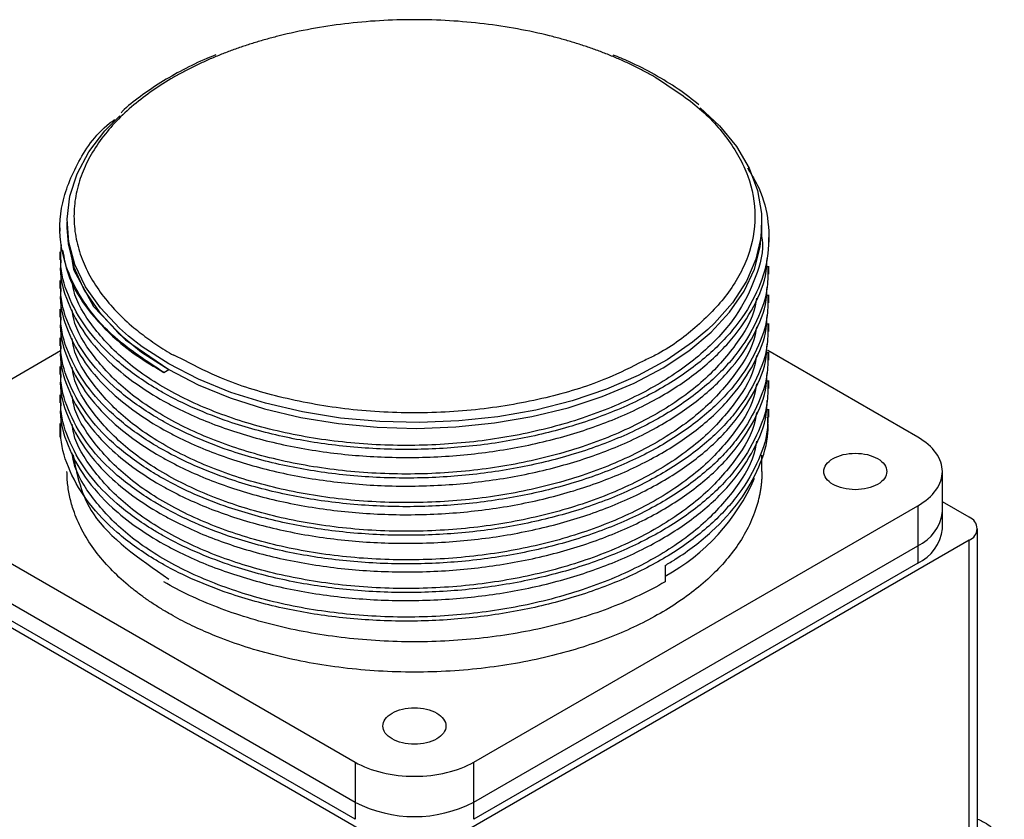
# Model space of a CAD drawing. Header units: millimetres. Extents: x 32146 to 33966, y 9971 to 11065.
# Tile 54 of 54: x 33862 to 33932, y 11008 to 11065. Entities that reach past the tile are written whole.
import ezdxf

# ---------------------------------------------------------------- set-up
doc = ezdxf.new("R2010")
doc.units = ezdxf.units.MM

msp = doc.modelspace()

# ---------------------------------------------------------------- linework, layer by layer
at = {"color": 7, "linetype": 'Continuous', "lineweight": 25}
for p, q in [((33865.059, 11050.452), (33865.059, 11050.197)), ((33865.559, 11050.861), (33865.559, 11050.452)), ((33915.159, 11050.452), (33915.159, 11050.861)), ((33915.159, 11049.744), (33915.159, 11050.449)), ((33915.659, 11049.176), (33915.659, 11049.748)), ((33865.059, 11048.727), (33865.059, 11048.155)), ((33915.659, 11047.135), (33915.659, 11047.706)), ((33865.059, 11046.686), (33865.059, 11046.114)), ((33915.659, 11045.093), (33915.659, 11045.665)), ((33865.059, 11044.644), (33865.059, 11044.073)), ((33915.659, 11043.052), (33915.659, 11043.624)), ((33865.059, 11042.603), (33865.059, 11042.031)), ((33865.1, 11041.664), (33854.438, 11035.509)), ((33873.971, 11040.968), (33873.177, 11041.349)), ((33926.28, 11035.509), (33915.571, 11041.692)), ((33915.659, 11041.011), (33915.659, 11041.582)), ((33865.059, 11040.561), (33865.059, 11039.99)), ((33872.469, 11040.125), (33872.823, 11040.329)), ((33915.659, 11038.969), (33915.659, 11039.541)), ((33865.059, 11038.52), (33865.059, 11037.949)), ((33915.659, 11036.928), (33915.659, 11037.499)), ((33865.059, 11036.479), (33865.059, 11035.51)), ((33915.159, 11033.059), (33915.159, 11034.218)), ((33928.038, 11030.202), (33928.038, 11033.061)), ((33854.438, 11030.611), (33886.117, 11012.323)), ((33894.602, 11012.323), (33926.28, 11030.611)), ((33926.28, 11030.611), (33926.28, 11027.753)), ((33929.957, 11029.794), (33928.038, 11030.902)), ((33928.038, 11028.977), (33928.038, 11030.202)), ((33930.543, 11004.09), (33930.543, 11028.977)), ((33850.761, 11028.161), (33888.945, 11006.118)), ((33854.438, 11027.753), (33886.117, 11009.465)), ((33929.957, 11028.161), (33891.773, 11006.118)), ((33894.602, 11009.465), (33926.28, 11027.753)), ((33926.28, 11027.753), (33926.28, 11026.528)), ((33929.957, 11003.274), (33929.957, 11028.161)), ((33886.117, 11008.24), (33854.438, 11026.528)), ((33926.28, 11026.528), (33894.602, 11008.24)), ((33908.249, 11026.346), (33908.249, 11025.182)), ((33886.117, 11012.323), (33886.117, 11009.465)), ((33894.602, 11009.465), (33894.602, 11012.323)), ((33886.117, 11009.465), (33886.117, 11008.24)), ((33894.602, 11008.24), (33894.602, 11009.465))]:
    msp.add_line(p, q, dxfattribs=at)
at = {"color": 7, "linetype": 'Continuous', "lineweight": 25, "flags": 128}
for points in [[(33910.755, 11059.005), (33912.126, 11057.722), (33913.339, 11056.245), (33914.252, 11054.697), (33914.854, 11053.1), (33915.136, 11051.474), (33915.096, 11049.839), (33914.733, 11048.218), (33914.052, 11046.631), (33913.063, 11045.1), (33911.777, 11043.643), (33911.305, 11043.195)], [(33869.951, 11042.726), (33869.307, 11043.293), (33867.95, 11044.728), (33866.885, 11046.242), (33866.126, 11047.817), (33865.683, 11049.432), (33865.562, 11051.065), (33865.764, 11052.695), (33866.286, 11054.302), (33867.123, 11055.864), (33868.262, 11057.36), (33869.325, 11058.445)], [(33865.559, 11050.452), (33865.641, 11049.294), (33866.046, 11047.631), (33866.786, 11046.006), (33867.85, 11044.443), (33869.224, 11042.962), (33870.89, 11041.584), (33872.823, 11040.329)], [(33872.823, 11040.329), (33874.913, 11039.251), (33877.201, 11038.317), (33879.656, 11037.537), (33882.248, 11036.923), (33884.944, 11036.481), (33887.709, 11036.218), (33890.508, 11036.136), (33893.304, 11036.237), (33896.063, 11036.519), (33898.75, 11036.98), (33901.329, 11037.612), (33903.768, 11038.409), (33906.036, 11039.359), (33908.104, 11040.451), (33909.945, 11041.67), (33911.536, 11043.002), (33912.857, 11044.428), (33913.891, 11045.932), (33914.624, 11047.493), (33915.047, 11049.093), (33915.159, 11050.449)], [(33865.804, 11048.804), (33866.037, 11047.464), (33867.455, 11044.836), (33869.725, 11042.445), (33872.823, 11040.329), (33872.823, 11040.329), (33872.823, 11040.329)], [(33911.305, 11043.195), (33910.213, 11042.281), (33908.389, 11041.03), (33906.331, 11039.908), (33904.064, 11038.928), (33901.618, 11038.104), (33899.026, 11037.446), (33896.321, 11036.964), (33893.538, 11036.662), (33890.713, 11036.545), (33887.884, 11036.615), (33885.088, 11036.871), (33882.36, 11037.309), (33879.736, 11037.924), (33877.251, 11038.707), (33874.936, 11039.649), (33872.823, 11040.737)], [(33872.823, 11040.737), (33870.938, 11041.957), (33869.951, 11042.726)]]:
    msp.add_lwpolyline(points, dxfattribs=at)
at = {"color": 7, "linetype": 'Continuous', "lineweight": 25}
for centre, radius, start, end in [((33901.323, 11038.336), 14.502, 298.54614, 336.6557), ((33925.035, 11030.502), 3.018, 294.37466, 354.3052), ((33929.647, 11028.977), 0.873, 290.78342, 69.21658), ((33925.035, 11029.277), 3.018, 294.37466, 354.3052), ((33890.359, 11017.654), 9.222, 242.60967, 297.39033)]:
    msp.add_arc(centre, radius, start, end, dxfattribs=at)
for points, knots in [([(33904.128, 11062.828), (33903.998, 11062.879), (33903.738, 11062.981), (33903.341, 11063.128), (33902.941, 11063.271), (33902.536, 11063.41), (33902.126, 11063.544), (33901.712, 11063.673), (33901.293, 11063.798), (33900.87, 11063.918), (33900.443, 11064.033), (33899.408, 11064.299), (33897.725, 11064.662), (33895.33, 11065.025), (33892.867, 11065.247), (33890.359, 11065.322), (33887.852, 11065.247), (33885.389, 11065.025), (33882.994, 11064.662), (33881.164, 11064.267), (33879.847, 11063.92), (33879.005, 11063.676), (33878.181, 11063.412), (33877.373, 11063.131), (33876.851, 11062.929), (33876.59, 11062.828)], [0, 0, 0, 0, 0.0161378, 0.032252, 0.0483488, 0.064434, 0.0805139, 0.0965946, 0.112682, 0.1287823, 0.1449015, 0.1610458, 0.2448842, 0.3287407, 0.414363, 0.5000038, 0.5856262, 0.6712669, 0.7551054, 0.8389618, 0.8712123, 0.9033928, 0.9355518, 0.967738, 1, 1, 1, 1]), ([(33876.59, 11062.828), (33876.455, 11062.773), (33876.184, 11062.664), (33875.786, 11062.495), (33875.394, 11062.322), (33875.008, 11062.144), (33874.628, 11061.962), (33874.255, 11061.776), (33873.889, 11061.584), (33873.529, 11061.389), (33872.764, 11060.956), (33871.652, 11060.253), (33870.282, 11059.208), (33869.064, 11058.072), (33868.009, 11056.832), (33867.158, 11055.521), (33866.53, 11054.139), (33866.145, 11052.716), (33866.016, 11051.269), (33866.145, 11049.821), (33866.53, 11048.399), (33867.158, 11047.017), (33868.009, 11045.706), (33869.064, 11044.466), (33870.048, 11043.548), (33870.85, 11042.9), (33871.393, 11042.494), (33871.962, 11042.1), (33872.554, 11041.717), (33872.969, 11041.472), (33873.177, 11041.349)], [0, 0, 0, 0, 0.011617, 0.023217, 0.034806, 0.046388, 0.057969, 0.069552, 0.081144, 0.092748, 0.104369, 0.15653, 0.208703, 0.263996, 0.319302, 0.376899, 0.43451, 0.493333, 0.552169, 0.610993, 0.669829, 0.727426, 0.785037, 0.84033, 0.895635, 0.916534, 0.937392, 0.958237, 0.979097, 1, 1, 1, 1]), ([(33876.183, 11062.779), (33875.967, 11062.695), (33875.142, 11062.376), (33873.821, 11061.723), (33872.227, 11060.826), (33870.791, 11059.826), (33869.853, 11059.1), (33869.45, 11058.691), (33869.422, 11058.662)], [0, 0, 0, 0, 0.0792837, 0.3024304, 0.5276416, 0.7545249, 0.9829476, 1, 1, 1, 1]), ([(33907.542, 11061.188), (33907.425, 11061.255), (33907.19, 11061.389), (33906.83, 11061.584), (33906.463, 11061.775), (33906.09, 11061.962), (33905.711, 11062.144), (33905.325, 11062.322), (33904.933, 11062.495), (33904.535, 11062.664), (33904.264, 11062.773), (33904.128, 11062.828)], [0, 0, 0, 0, 0.111314, 0.22247, 0.333514, 0.444492, 0.555449, 0.666433, 0.777489, 0.888662, 1, 1, 1, 1]), ([(33910.666, 11059.223), (33910.182, 11059.604), (33909.214, 11060.367), (33907.524, 11061.39), (33905.966, 11062.202), (33904.916, 11062.622), (33904.532, 11062.776)], [0, 0, 0, 0, 0.279653, 0.559995, 0.839067, 1, 1, 1, 1]), ([(33907.542, 11061.188), (33908.534, 11060.551), (33910.579, 11059.239), (33912.431, 11057.254), (33913.561, 11055.521), (33914.4, 11053.673), (33914.833, 11051.269), (33914.401, 11048.864), (33913.559, 11047.017), (33912.439, 11045.279), (33910.522, 11043.334), (33908.42, 11041.744), (33906.977, 11041.074), (33906.689, 11040.94)], [0, 0, 0, 0, 0.113182, 0.233144, 0.295705, 0.358253, 0.485854, 0.613455, 0.676016, 0.738564, 0.858526, 0.971708, 1, 1, 1, 1]), ([(33872.469, 11040.125), (33871.241, 11040.931), (33868.783, 11042.543), (33866.367, 11045.477), (33865.055, 11048.613), (33864.953, 11051.858), (33866.175, 11054.991), (33867.587, 11057.148), (33868.839, 11058.089), (33868.961, 11058.181)], [0, 0, 0, 0, 0.163714, 0.327427, 0.491141, 0.654855, 0.818569, 0.982282, 1, 1, 1, 1]), ([(33914.124, 11054.717), (33914.418, 11054.245), (33915.196, 11052.995), (33915.695, 11050.816), (33915.667, 11048.305), (33914.885, 11045.807), (33913.425, 11043.439), (33911.292, 11041.225), (33908.587, 11039.269), (33905.338, 11037.587), (33901.694, 11036.253), (33897.694, 11035.281), (33893.523, 11034.718), (33889.223, 11034.564), (33884.994, 11034.824), (33880.881, 11035.496), (33877.45, 11036.445), (33874.647, 11037.531), (33872.908, 11038.393), (33871.005, 11039.503), (33869.059, 11040.909), (33867.03, 11043.026), (33865.692, 11045.303), (33865.028, 11047.409), (33865.123, 11048.72), (33865.161, 11049.239)], [0, 0, 0, 0, 0.028661, 0.07593, 0.12457, 0.17184, 0.22048, 0.267749, 0.316389, 0.363658, 0.412298, 0.459567, 0.508207, 0.555476, 0.604116, 0.651385, 0.700025, 0.733041, 0.766511, 0.77834, 0.825809, 0.873078, 0.921717, 0.968986, 1, 1, 1, 1]), ([(33915.157, 11049.744), (33915.158, 11049.74), (33915.316, 11048.791), (33914.765, 11046.872), (33913.441, 11044.109), (33911.107, 11041.549), (33908.009, 11039.305), (33904.228, 11037.45), (33899.909, 11036.051), (33895.227, 11035.169), (33890.361, 11034.83), (33885.488, 11035.041), (33880.807, 11035.798), (33876.493, 11037.067), (33872.712, 11038.793), (33869.592, 11040.912), (33867.35, 11043.345), (33866.12, 11045.291), (33865.957, 11046.418), (33865.927, 11046.63)], [0, 0, 0, 0, 0.000245, 0.065401, 0.131032, 0.197173, 0.262551, 0.32793, 0.394071, 0.459702, 0.524858, 0.590948, 0.656782, 0.721827, 0.787815, 0.853802, 0.918848, 0.984682, 1, 1, 1, 1]), ([(33865.251, 11048.847), (33865.35, 11048.282), (33865.587, 11046.93), (33866.788, 11044.851), (33868.5, 11042.92), (33870.446, 11041.337), (33871.792, 11040.531), (33872.469, 11040.125)], [0, 0, 0, 0, 0.17263, 0.413457, 0.661268, 0.829475, 1, 1, 1, 1]), ([(33865.126, 11048.154), (33865.106, 11047.949), (33865.007, 11046.931), (33865.546, 11045.128), (33866.763, 11042.809), (33868.5, 11040.876), (33870.455, 11039.302), (33872.002, 11038.328), (33873.985, 11037.265), (33876.493, 11036.182), (33880.251, 11035.068), (33884.292, 11034.337), (33888.542, 11034.006), (33892.806, 11034.092), (33897.038, 11034.592), (33901.044, 11035.491), (33904.781, 11036.778), (33908.078, 11038.394), (33910.896, 11040.324), (33913.12, 11042.483), (33914.67, 11044.849), (33915.479, 11046.796), (33915.519, 11047.954), (33915.53, 11048.261)], [0, 0, 0, 0, 0.013985, 0.069538, 0.123525, 0.179077, 0.216785, 0.255012, 0.268521, 0.322737, 0.376723, 0.432275, 0.486262, 0.541815, 0.595802, 0.651354, 0.705341, 0.760894, 0.814881, 0.870433, 0.92442, 0.979973, 1, 1, 1, 1]), ([(33915.569, 11047.707), (33915.581, 11047.219), (33915.613, 11045.903), (33914.865, 11043.766), (33913.431, 11041.398), (33911.291, 11039.184), (33908.588, 11037.227), (33905.338, 11035.545), (33901.694, 11034.211), (33897.694, 11033.24), (33893.523, 11032.677), (33889.223, 11032.522), (33884.994, 11032.783), (33880.881, 11033.455), (33877.45, 11034.404), (33874.647, 11035.49), (33872.908, 11036.352), (33871.005, 11037.461), (33869.059, 11038.867), (33867.03, 11040.984), (33865.694, 11043.262), (33865.033, 11045.338), (33865.124, 11046.618), (33865.159, 11047.107)], [0, 0, 0, 0, 0.030898, 0.083334, 0.137291, 0.189727, 0.243683, 0.296119, 0.350075, 0.402511, 0.456467, 0.508903, 0.56286, 0.615296, 0.669252, 0.705876, 0.743005, 0.756126, 0.808784, 0.861219, 0.915175, 0.967611, 1, 1, 1, 1]), ([(33865.126, 11046.112), (33865.106, 11045.908), (33865.007, 11044.89), (33865.546, 11043.086), (33866.763, 11040.768), (33868.5, 11038.834), (33870.455, 11037.261), (33872.002, 11036.287), (33873.985, 11035.224), (33876.493, 11034.141), (33880.251, 11033.026), (33884.292, 11032.295), (33888.542, 11031.965), (33892.806, 11032.05), (33897.038, 11032.551), (33901.044, 11033.45), (33904.781, 11034.737), (33908.078, 11036.353), (33910.896, 11038.282), (33913.12, 11040.441), (33914.67, 11042.808), (33915.479, 11044.754), (33915.519, 11045.913), (33915.53, 11046.219)], [0, 0, 0, 0, 0.013985, 0.069538, 0.123525, 0.179077, 0.216785, 0.255012, 0.268521, 0.322737, 0.376723, 0.432275, 0.486262, 0.541815, 0.595802, 0.651354, 0.705341, 0.760894, 0.814881, 0.870433, 0.92442, 0.979973, 1, 1, 1, 1]), ([(33915.569, 11045.666), (33915.581, 11045.178), (33915.613, 11043.862), (33914.865, 11041.724), (33913.431, 11039.356), (33911.291, 11037.143), (33908.588, 11035.186), (33905.338, 11033.504), (33901.694, 11032.17), (33897.694, 11031.198), (33893.523, 11030.635), (33889.223, 11030.481), (33884.994, 11030.741), (33880.881, 11031.413), (33877.45, 11032.362), (33874.647, 11033.448), (33872.908, 11034.31), (33871.005, 11035.42), (33869.059, 11036.826), (33867.03, 11038.943), (33865.694, 11041.22), (33865.033, 11043.296), (33865.124, 11044.577), (33865.159, 11045.066)], [0, 0, 0, 0, 0.030898, 0.083334, 0.137291, 0.189727, 0.243683, 0.296119, 0.350075, 0.402511, 0.456467, 0.508903, 0.56286, 0.615296, 0.669252, 0.705876, 0.743005, 0.756126, 0.808784, 0.861219, 0.915175, 0.967611, 1, 1, 1, 1]), ([(33914.781, 11045.427), (33914.753, 11045.237), (33914.59, 11044.093), (33913.37, 11042.07), (33911.126, 11039.507), (33908.004, 11037.264), (33904.229, 11035.408), (33899.909, 11034.01), (33895.227, 11033.128), (33890.361, 11032.789), (33885.488, 11032.999), (33880.807, 11033.756), (33876.493, 11035.025), (33872.712, 11036.752), (33869.592, 11038.871), (33867.35, 11041.303), (33866.12, 11043.249), (33865.957, 11044.376), (33865.927, 11044.589)], [0, 0, 0, 0, 0.013819, 0.083072, 0.152864, 0.221851, 0.290837, 0.360629, 0.429882, 0.498634, 0.568372, 0.637839, 0.706475, 0.776104, 0.845733, 0.914369, 0.983836, 1, 1, 1, 1]), ([(33865.126, 11044.071), (33865.106, 11043.866), (33865.007, 11042.849), (33865.546, 11041.045), (33866.763, 11038.726), (33868.5, 11036.793), (33870.455, 11035.219), (33872.002, 11034.246), (33873.985, 11033.183), (33876.493, 11032.1), (33880.251, 11030.985), (33884.292, 11030.254), (33888.542, 11029.923), (33892.806, 11030.009), (33897.038, 11030.509), (33901.044, 11031.408), (33904.781, 11032.696), (33908.078, 11034.311), (33910.896, 11036.241), (33913.12, 11038.4), (33914.67, 11040.766), (33915.479, 11042.713), (33915.519, 11043.871), (33915.53, 11044.178)], [0, 0, 0, 0, 0.013985, 0.069538, 0.123525, 0.179077, 0.216785, 0.255012, 0.268521, 0.322737, 0.376723, 0.432275, 0.486262, 0.541815, 0.595802, 0.651354, 0.705341, 0.760894, 0.814881, 0.870433, 0.92442, 0.979973, 1, 1, 1, 1]), ([(33915.569, 11043.624), (33915.581, 11043.136), (33915.613, 11041.82), (33914.865, 11039.683), (33913.431, 11037.315), (33911.291, 11035.101), (33908.588, 11033.145), (33905.338, 11031.463), (33901.694, 11030.129), (33897.694, 11029.157), (33893.523, 11028.594), (33889.223, 11028.44), (33884.994, 11028.7), (33880.881, 11029.372), (33877.45, 11030.321), (33874.647, 11031.407), (33872.908, 11032.269), (33871.005, 11033.379), (33869.059, 11034.785), (33867.03, 11036.902), (33865.692, 11039.179), (33865.028, 11041.285), (33865.123, 11042.596), (33865.161, 11043.115)], [0, 0, 0, 0, 0.030836, 0.083167, 0.137015, 0.189345, 0.243193, 0.295523, 0.349371, 0.401702, 0.45555, 0.50788, 0.561728, 0.614058, 0.667906, 0.704457, 0.741511, 0.754606, 0.807158, 0.859488, 0.913335, 0.965666, 1, 1, 1, 1]), ([(33914.781, 11043.386), (33914.753, 11043.196), (33914.59, 11042.052), (33913.37, 11040.029), (33911.126, 11037.466), (33908.004, 11035.222), (33904.229, 11033.367), (33899.909, 11031.968), (33895.227, 11031.086), (33890.361, 11030.747), (33885.488, 11030.958), (33880.807, 11031.715), (33876.493, 11032.984), (33872.712, 11034.711), (33869.592, 11036.83), (33867.35, 11039.262), (33866.12, 11041.208), (33865.957, 11042.335), (33865.927, 11042.548)], [0, 0, 0, 0, 0.013819, 0.083072, 0.152864, 0.221851, 0.290837, 0.360629, 0.429882, 0.498634, 0.568372, 0.637839, 0.706475, 0.776104, 0.845733, 0.914369, 0.983836, 1, 1, 1, 1]), ([(33865.126, 11042.03), (33865.106, 11041.825), (33865.007, 11040.807), (33865.546, 11039.004), (33866.763, 11036.685), (33868.5, 11034.752), (33870.455, 11033.178), (33872.002, 11032.204), (33873.985, 11031.141), (33876.493, 11030.058), (33880.251, 11028.944), (33884.292, 11028.213), (33888.542, 11027.882), (33892.806, 11027.967), (33897.038, 11028.468), (33901.044, 11029.367), (33904.781, 11030.654), (33908.078, 11032.27), (33910.896, 11034.2), (33913.12, 11036.359), (33914.67, 11038.725), (33915.479, 11040.672), (33915.519, 11041.83), (33915.53, 11042.137)], [0, 0, 0, 0, 0.013985, 0.069538, 0.123525, 0.179077, 0.216785, 0.255012, 0.268521, 0.322737, 0.376723, 0.432275, 0.486262, 0.541815, 0.595802, 0.651354, 0.705341, 0.760894, 0.814881, 0.870433, 0.92442, 0.979973, 1, 1, 1, 1]), ([(33915.569, 11041.583), (33915.581, 11041.095), (33915.613, 11039.779), (33914.865, 11037.642), (33913.431, 11035.274), (33911.291, 11033.06), (33908.588, 11031.103), (33905.338, 11029.421), (33901.694, 11028.087), (33897.694, 11027.116), (33893.523, 11026.553), (33889.223, 11026.398), (33884.994, 11026.659), (33880.881, 11027.331), (33877.45, 11028.28), (33874.647, 11029.366), (33872.908, 11030.228), (33871.005, 11031.337), (33869.059, 11032.743), (33867.03, 11034.86), (33865.694, 11037.138), (33865.033, 11039.214), (33865.124, 11040.494), (33865.159, 11040.983)], [0, 0, 0, 0, 0.030898, 0.083334, 0.137291, 0.189727, 0.243683, 0.296119, 0.350075, 0.402511, 0.456467, 0.508903, 0.56286, 0.615296, 0.669252, 0.705876, 0.743005, 0.756126, 0.808784, 0.861219, 0.915175, 0.967611, 1, 1, 1, 1]), ([(33914.781, 11041.345), (33914.753, 11041.154), (33914.59, 11040.01), (33913.37, 11037.988), (33911.126, 11035.424), (33908.004, 11033.181), (33904.229, 11031.326), (33899.909, 11029.927), (33895.227, 11029.045), (33890.361, 11028.706), (33885.488, 11028.917), (33880.807, 11029.674), (33876.493, 11030.943), (33872.712, 11032.669), (33869.592, 11034.788), (33867.35, 11037.221), (33866.12, 11039.167), (33865.957, 11040.294), (33865.927, 11040.506)], [0, 0, 0, 0, 0.013819, 0.083072, 0.152864, 0.221851, 0.290837, 0.360629, 0.429882, 0.498634, 0.568372, 0.637839, 0.706475, 0.776104, 0.845733, 0.914369, 0.983836, 1, 1, 1, 1]), ([(33906.689, 11040.94), (33905.858, 11040.513), (33903.852, 11039.482), (33900.725, 11038.529), (33897.726, 11037.875), (33894.523, 11037.391), (33890.359, 11037.14), (33886.195, 11037.391), (33882.993, 11037.875), (33879.994, 11038.529), (33876.845, 11039.49), (33874.821, 11040.531), (33873.971, 11040.968)], [0, 0, 0, 0, 0.092567, 0.223377, 0.291596, 0.359801, 0.498941, 0.638081, 0.7063, 0.774505, 0.905315, 1, 1, 1, 1]), ([(33865.126, 11039.988), (33865.106, 11039.784), (33865.007, 11038.766), (33865.546, 11036.962), (33866.763, 11034.644), (33868.5, 11032.71), (33870.455, 11031.137), (33872.002, 11030.163), (33873.985, 11029.1), (33876.493, 11028.017), (33880.251, 11026.902), (33884.292, 11026.171), (33888.542, 11025.841), (33892.806, 11025.926), (33897.038, 11026.427), (33901.044, 11027.326), (33904.781, 11028.613), (33908.078, 11030.229), (33910.896, 11032.158), (33913.12, 11034.317), (33914.67, 11036.684), (33915.479, 11038.63), (33915.519, 11039.788), (33915.53, 11040.095)], [0, 0, 0, 0, 0.013985, 0.069538, 0.123525, 0.179077, 0.216785, 0.255012, 0.268521, 0.322737, 0.376723, 0.432275, 0.486262, 0.541815, 0.595802, 0.651354, 0.705341, 0.760894, 0.814881, 0.870433, 0.92442, 0.979973, 1, 1, 1, 1]), ([(33915.569, 11039.541), (33915.581, 11039.054), (33915.613, 11037.738), (33914.865, 11035.6), (33913.431, 11033.232), (33911.291, 11031.019), (33908.588, 11029.062), (33905.338, 11027.38), (33901.694, 11026.046), (33897.694, 11025.074), (33893.523, 11024.511), (33889.223, 11024.357), (33884.994, 11024.617), (33880.881, 11025.289), (33877.45, 11026.238), (33874.647, 11027.324), (33872.908, 11028.186), (33871.005, 11029.296), (33869.059, 11030.702), (33867.03, 11032.819), (33865.694, 11035.096), (33865.033, 11037.172), (33865.124, 11038.453), (33865.159, 11038.942)], [0, 0, 0, 0, 0.030898, 0.083334, 0.137291, 0.189727, 0.243683, 0.296119, 0.350075, 0.402511, 0.456467, 0.508903, 0.56286, 0.615296, 0.669252, 0.705876, 0.743005, 0.756126, 0.808784, 0.861219, 0.915175, 0.967611, 1, 1, 1, 1]), ([(33914.781, 11039.303), (33914.753, 11039.113), (33914.59, 11037.969), (33913.37, 11035.946), (33911.126, 11033.383), (33908.004, 11031.14), (33904.229, 11029.284), (33899.909, 11027.886), (33895.227, 11027.004), (33890.361, 11026.665), (33885.488, 11026.875), (33880.807, 11027.632), (33876.493, 11028.901), (33872.712, 11030.628), (33869.592, 11032.747), (33867.35, 11035.179), (33866.12, 11037.125), (33865.957, 11038.252), (33865.927, 11038.465)], [0, 0, 0, 0, 0.013819, 0.083072, 0.152864, 0.221851, 0.290837, 0.360629, 0.429882, 0.498634, 0.568372, 0.637839, 0.706475, 0.776104, 0.845733, 0.914369, 0.983836, 1, 1, 1, 1]), ([(33865.126, 11037.947), (33865.106, 11037.742), (33865.007, 11036.724), (33865.546, 11034.921), (33866.763, 11032.602), (33868.5, 11030.669), (33870.455, 11029.095), (33872.002, 11028.122), (33873.985, 11027.059), (33876.493, 11025.976), (33880.251, 11024.861), (33884.292, 11024.13), (33888.542, 11023.799), (33892.806, 11023.885), (33897.038, 11024.385), (33901.044, 11025.284), (33904.781, 11026.572), (33908.078, 11028.187), (33910.896, 11030.117), (33913.12, 11032.276), (33914.671, 11034.642), (33915.484, 11036.611), (33915.523, 11037.791), (33915.534, 11038.12)], [0, 0, 0, 0, 0.013965, 0.069438, 0.123348, 0.178821, 0.216475, 0.254647, 0.268137, 0.322275, 0.376184, 0.431657, 0.485566, 0.541039, 0.594949, 0.650423, 0.704332, 0.759805, 0.813715, 0.869188, 0.923098, 0.978571, 1, 1, 1, 1]), ([(33915.569, 11037.5), (33915.581, 11037.012), (33915.613, 11035.696), (33914.865, 11033.559), (33913.431, 11031.191), (33911.291, 11028.977), (33908.588, 11027.021), (33905.338, 11025.339), (33901.694, 11024.004), (33897.694, 11023.033), (33893.523, 11022.47), (33889.223, 11022.316), (33884.994, 11022.576), (33880.881, 11023.248), (33877.45, 11024.197), (33874.647, 11025.283), (33872.908, 11026.145), (33871.005, 11027.254), (33869.059, 11028.661), (33867.03, 11030.777), (33865.692, 11033.055), (33865.028, 11035.161), (33865.123, 11036.472), (33865.161, 11036.991)], [0, 0, 0, 0, 0.030836, 0.083167, 0.137015, 0.189345, 0.243193, 0.295523, 0.349371, 0.401702, 0.45555, 0.50788, 0.561728, 0.614058, 0.667906, 0.704457, 0.741511, 0.754606, 0.807158, 0.859488, 0.913335, 0.965666, 1, 1, 1, 1]), ([(33914.781, 11037.262), (33914.753, 11037.072), (33914.59, 11035.928), (33913.37, 11033.905), (33911.126, 11031.341), (33908.004, 11029.098), (33904.229, 11027.243), (33899.909, 11025.844), (33895.227, 11024.962), (33890.361, 11024.623), (33885.488, 11024.834), (33880.807, 11025.591), (33876.493, 11026.86), (33872.712, 11028.587), (33869.592, 11030.705), (33867.35, 11033.138), (33866.12, 11035.084), (33865.957, 11036.211), (33865.927, 11036.424)], [0, 0, 0, 0, 0.013819, 0.083072, 0.152864, 0.221851, 0.290837, 0.360629, 0.429882, 0.498634, 0.568372, 0.637839, 0.706475, 0.776104, 0.845733, 0.914369, 0.983836, 1, 1, 1, 1]), ([(33908.249, 11026.346), (33908.494, 11026.495), (33909.72, 11027.243), (33911.657, 11028.737), (33913.691, 11030.96), (33915.017, 11033.348), (33915.661, 11035.372), (33915.59, 11036.563), (33915.569, 11036.927)], [0, 0, 0, 0, 0.052981, 0.265598, 0.477321, 0.695184, 0.906906, 1, 1, 1, 1]), ([(33926.28, 11030.611), (33926.836, 11030.931), (33927.28, 11031.316), (33927.881, 11032.153), (33928.038, 11032.607), (33928.038, 11033.513), (33927.881, 11033.967), (33927.28, 11034.804), (33926.836, 11035.189), (33926.28, 11035.509)], [0, 0, 0, 0, 0.25, 0.25, 0.5, 0.5, 0.75, 0.75, 1, 1, 1, 1]), ([(33914.781, 11035.221), (33914.753, 11035.03), (33914.59, 11033.886), (33913.37, 11031.864), (33911.126, 11029.3), (33908.004, 11027.057), (33904.229, 11025.202), (33899.909, 11023.803), (33895.227, 11022.921), (33890.361, 11022.582), (33885.488, 11022.793), (33880.807, 11023.55), (33876.493, 11024.819), (33872.712, 11026.545), (33869.592, 11028.664), (33867.35, 11031.097), (33866.12, 11033.043), (33865.957, 11034.17), (33865.927, 11034.382)], [0, 0, 0, 0, 0.013819, 0.083072, 0.152864, 0.221851, 0.290837, 0.360629, 0.429882, 0.498634, 0.568372, 0.637839, 0.706475, 0.776104, 0.845733, 0.914369, 0.983836, 1, 1, 1, 1]), ([(33865.984, 11034.276), (33866.275, 11032.814), (33866.942, 11029.465), (33870.703, 11026.856), (33872.823, 11025.386)], [0, 0, 0, 0, 0.436581, 1, 1, 1, 1]), ([(33920.235, 11032.141), (33920.026, 11032.262), (33919.859, 11032.406), (33919.634, 11032.72), (33919.575, 11032.89), (33919.575, 11033.23), (33919.634, 11033.4), (33919.859, 11033.714), (33920.026, 11033.858), (33920.443, 11034.099), (33920.692, 11034.195), (33921.237, 11034.325), (33921.531, 11034.359), (33922.12, 11034.359), (33922.414, 11034.325), (33922.959, 11034.195), (33923.208, 11034.099), (33923.416, 11033.978)], [0, 0, 0, 0, 0.125, 0.125, 0.25, 0.25, 0.375, 0.375, 0.5, 0.5, 0.625, 0.625, 0.75, 0.75, 0.875, 0.875, 1, 1, 1, 1]), ([(33923.416, 11033.978), (33923.625, 11033.858), (33923.792, 11033.714), (33924.017, 11033.4), (33924.075, 11033.23), (33924.075, 11032.89), (33924.017, 11032.72), (33923.792, 11032.406), (33923.625, 11032.262), (33923.208, 11032.021), (33922.959, 11031.925), (33922.414, 11031.795), (33922.12, 11031.761), (33921.531, 11031.761), (33921.237, 11031.795), (33920.692, 11031.925), (33920.443, 11032.021), (33920.235, 11032.141)], [0, 0, 0, 0, 0.125, 0.125, 0.25, 0.25, 0.375, 0.375, 0.5, 0.5, 0.625, 0.625, 0.75, 0.75, 0.875, 0.875, 1, 1, 1, 1]), ([(33872.823, 11022.936), (33872.705, 11023.006), (33872.468, 11023.144), (33872.123, 11023.356), (33871.785, 11023.572), (33871.455, 11023.792), (33871.133, 11024.015), (33870.819, 11024.243), (33870.512, 11024.474), (33870.214, 11024.709), (33869.559, 11025.246), (33868.625, 11026.117), (33867.549, 11027.382), (33866.681, 11028.72), (33866.184, 11029.814), (33865.92, 11030.61), (33865.788, 11031.097), (33865.686, 11031.585), (33865.613, 11032.075), (33865.568, 11032.567), (33865.562, 11032.895), (33865.559, 11033.06)], [0, 0, 0, 0, 0.025939, 0.051842, 0.077718, 0.103579, 0.129435, 0.155298, 0.181177, 0.207083, 0.233028, 0.356483, 0.479965, 0.608566, 0.737194, 0.781074, 0.824853, 0.868583, 0.912316, 0.956105, 1, 1, 1, 1]), ([(33915.159, 11033.06), (33915.158, 11032.961), (33915.156, 11032.764), (33915.14, 11032.468), (33915.114, 11032.173), (33915.077, 11031.879), (33915.029, 11031.585), (33914.972, 11031.292), (33914.903, 11031), (33914.824, 11030.708), (33914.735, 11030.417), (33914.505, 11029.75), (33914.038, 11028.72), (33913.17, 11027.382), (33912.093, 11026.117), (33910.452, 11024.587), (33907.994, 11022.88), (33905.037, 11021.46), (33902.386, 11020.513), (33900.195, 11019.892), (33897.876, 11019.391), (33895.433, 11019.021), (33892.918, 11018.794), (33890.359, 11018.718), (33887.8, 11018.794), (33885.286, 11019.021), (33882.842, 11019.391), (33880.524, 11019.892), (33878.333, 11020.513), (33876.709, 11021.093), (33875.565, 11021.566), (33874.846, 11021.886), (33874.149, 11022.221), (33873.472, 11022.57), (33873.039, 11022.814), (33872.823, 11022.936)], [0, 0, 0, 0, 0.008784, 0.017553, 0.026311, 0.035062, 0.04381, 0.052558, 0.061311, 0.070071, 0.078843, 0.08763, 0.130509, 0.173397, 0.21456, 0.255733, 0.333323, 0.410914, 0.452078, 0.49325, 0.536129, 0.579017, 0.622809, 0.66661, 0.710401, 0.754202, 0.797081, 0.839969, 0.881133, 0.922305, 0.937863, 0.953391, 0.968909, 0.984439, 1, 1, 1, 1]), ([(33908.249, 11025.182), (33907.078, 11024.506), (33905.792, 11023.897), (33903.038, 11022.835), (33901.571, 11022.382), (33898.511, 11021.65), (33896.919, 11021.371), (33893.671, 11020.998), (33892.015, 11020.904), (33888.703, 11020.904), (33887.048, 11020.998), (33883.799, 11021.371), (33882.207, 11021.65), (33879.148, 11022.382), (33877.68, 11022.835), (33874.927, 11023.897), (33873.64, 11024.506), (33872.469, 11025.182)], [0, 0, 0, 0, 0.125, 0.125, 0.25, 0.25, 0.375, 0.375, 0.5, 0.5, 0.625, 0.625, 0.75, 0.75, 0.875, 0.875, 1, 1, 1, 1]), ([(33888.768, 11013.976), (33888.56, 11014.097), (33888.393, 11014.241), (33888.168, 11014.555), (33888.109, 11014.725), (33888.109, 11015.065), (33888.168, 11015.235), (33888.393, 11015.549), (33888.56, 11015.693), (33888.977, 11015.934), (33889.226, 11016.03), (33889.77, 11016.16), (33890.065, 11016.194), (33890.654, 11016.194), (33890.948, 11016.16), (33891.492, 11016.03), (33891.742, 11015.934), (33891.95, 11015.813)], [0, 0, 0, 0, 0.125, 0.125, 0.25, 0.25, 0.375, 0.375, 0.5, 0.5, 0.625, 0.625, 0.75, 0.75, 0.875, 0.875, 1, 1, 1, 1]), ([(33891.95, 11015.813), (33892.158, 11015.693), (33892.325, 11015.549), (33892.551, 11015.235), (33892.609, 11015.065), (33892.609, 11014.725), (33892.551, 11014.555), (33892.325, 11014.241), (33892.158, 11014.097), (33891.742, 11013.856), (33891.492, 11013.76), (33890.948, 11013.63), (33890.654, 11013.596), (33890.065, 11013.596), (33889.77, 11013.63), (33889.226, 11013.76), (33888.977, 11013.856), (33888.768, 11013.976)], [0, 0, 0, 0, 0.125, 0.125, 0.25, 0.25, 0.375, 0.375, 0.5, 0.5, 0.625, 0.625, 0.75, 0.75, 0.875, 0.875, 1, 1, 1, 1]), ([(33886.117, 11012.323), (33886.672, 11012.003), (33887.338, 11011.746), (33888.789, 11011.399), (33889.574, 11011.309), (33891.145, 11011.309), (33891.93, 11011.399), (33893.381, 11011.746), (33894.047, 11012.003), (33894.602, 11012.323)], [0, 0, 0, 0, 0.25, 0.25, 0.5, 0.5, 0.75, 0.75, 1, 1, 1, 1]), ([(33930.543, 11008.262), (33930.668, 11008.206), (33931.191, 11007.975), (33931.89, 11007.421), (33932.27, 11006.887), (33932.461, 11006.619)], [0, 0, 0, 0, 0.135624, 0.567812, 1, 1, 1, 1])]:
    msp.add_open_spline(points, degree=3, knots=knots, dxfattribs=at)

doc.saveas('drawing.dxf')
